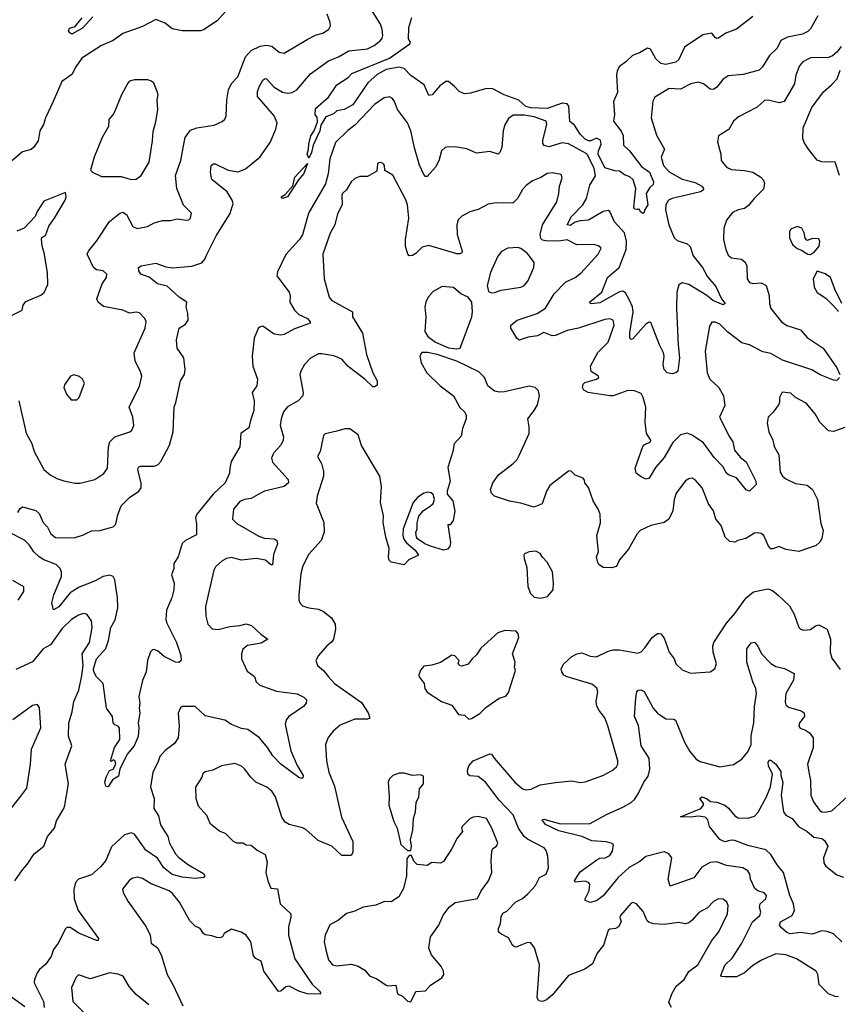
# Model space of a CAD drawing. Extents: x 1995161 to 2088924, y 769148 to 906007.
# Tile 175 of 256: x 2049738 to 2054714, y 823864 to 829852. Entities that reach past the tile are written whole.
import ezdxf

# ---------------------------------------------------------------- set-up
doc = ezdxf.new("R2010")
doc.units = 0

msp = doc.modelspace()

# ---------------------------------------------------------------- linework, layer by layer
at = {"layer": '0CON20XD'}
for points in [[(2050648, 827265), (2050670.9, 827345), (2050675.7, 827495), (2050687.1, 827522.9), (2050715.7, 827655), (2050739.4, 827695), (2050744.4, 827725), (2050735.7, 827795), (2050695, 827853.8), (2050691.1, 827905), (2050708, 827975), (2050745, 828000), (2050761.4, 828025), (2050760, 828065), (2050748.8, 828105), (2050753.3, 828135), (2050708, 828165), (2050635, 828232.2), (2050575, 828244.5), (2050525, 828286.9), (2050473.8, 828305), (2050461.2, 828325), (2050460, 828345), (2050475, 828354), (2050565, 828371.4), (2050625, 828348.9), (2050667.4, 828342.6), (2050785, 828353.1), (2050845.8, 828374.2), (2050862.7, 828395), (2050875.3, 828424.7), (2050932.4, 828537.6), (2051016.4, 828673.6), (2051034.6, 828734.6), (2051030, 828755), (2050999.6, 828805), (2050905, 828880), (2050898.2, 828925), (2050901.4, 828965), (2050914.4, 828975.6), (2050925, 828975.8), (2051005, 828936.5), (2051065, 828926.8), (2051110.6, 828945), (2051196.9, 829015), (2051260, 829105), (2051295, 829186.2), (2051302.3, 829225), (2051285, 829267.3), (2051183.7, 829383.7), (2051184.2, 829414.2), (2051195, 829447.8), (2051215, 829483.5), (2051225, 829493.1), (2051235, 829493.3), (2051285, 829441.8), (2051335, 829410.8), (2051365.5, 829405.5), (2051395, 829410), (2051422.9, 829425), (2051505, 829523.1), (2051615, 829601.5), (2051675, 829626.2), (2051738.1, 829661.9), (2051852.5, 829675), (2051892, 829695), (2051931.2, 829725), (2051940.8, 829739.2), (2051946, 829755), (2051942, 829795), (2051930.8, 829825), (2051825.7, 829995)], [(2050989.1, 829900.9), (2050937.5, 829845), (2050855, 829790.6), (2050837.5, 829785), (2050725, 829783.4), (2050665, 829795.6), (2050620.9, 829830.9), (2050565, 829853.8), (2050485, 829809.4), (2050365, 829766.9), (2050305, 829724.4), (2050235, 829694.4), (2050115, 829617.1), (2050078.5, 829565), (2050055, 829518), (2049994.2, 829475), (2049940.6, 829355), (2049894.3, 829255), (2049882.5, 829215), (2049860, 829175), (2049849.1, 829115), (2049823.2, 829076.8), (2049806.6, 829063.4), (2049755, 829047.5), (2049644.2, 828955)], [(2049731.5, 827535), (2049777.4, 827337.4), (2049810.5, 827275), (2049825, 827226.7), (2049885, 827116), (2049923.7, 827083.7), (2049962.5, 827062.5), (2050006.8, 827046.8), (2050075, 827034), (2050105.7, 827034.3), (2050194.3, 827055.7), (2050248.7, 827091.3), (2050270.8, 827125), (2050277.3, 827255), (2050286.5, 827285), (2050315.3, 827314.7), (2050406.7, 827345), (2050418.8, 827355), (2050432, 827385), (2050425.6, 827435.6), (2050402.9, 827495), (2050465, 827623.3), (2050479.5, 827685), (2050472.4, 827712.4), (2050440, 827775), (2050433.1, 827825), (2050500, 827975), (2050506.6, 828016.6), (2050499.2, 828035), (2050465, 828068.8), (2050445, 828072.5), (2050405, 828067.3), (2050365, 828084.7), (2050247.7, 828107.7), (2050214.6, 828134.6), (2050206.2, 828155), (2050238.2, 828245), (2050264.4, 828285), (2050266.7, 828305), (2050245, 828324.5), (2050205, 828331.5), (2050185.5, 828345), (2050148.6, 828425), (2050155.7, 828445), (2050205.4, 828504.6), (2050282.9, 828625), (2050345, 828672.7), (2050365, 828680.5), (2050386.2, 828666.2), (2050425, 828594.4), (2050452.4, 828582.4), (2050515, 828594.5), (2050555, 828615.7), (2050605, 828630.6), (2050655, 828630.8), (2050695, 828641.2), (2050751.7, 828631.7), (2050765, 828634), (2050776.7, 828645), (2050782.5, 828675), (2050734.3, 828724.3), (2050692.2, 828825), (2050685.4, 828905), (2050717.1, 828995), (2050734.5, 829094.5), (2050743.8, 829135), (2050775, 829180.4), (2050815, 829194.6), (2050919.5, 829210.5), (2050968.3, 829231.7), (2050985, 829246.7), (2050992, 829265), (2050996.2, 829365), (2051007.7, 829425), (2051025, 829462.9), (2051064.2, 829505), (2051110.6, 829625), (2051145, 829664.2), (2051198.6, 829691.4), (2051235, 829697.5), (2051270, 829690), (2051315, 829654.4), (2051345, 829648.9), (2051485, 829731.9), (2051535, 829758.6), (2051585, 829772.5), (2051616.2, 829795), (2051626.2, 829815), (2051626, 829835), (2051606.2, 829885)], [(2054589.1, 829875), (2054544.6, 829795.4), (2054529.1, 829780.9), (2054496.2, 829763.8), (2054404.7, 829745.3), (2054364.3, 829725), (2054341.7, 829678.3), (2054296.9, 829635), (2054252.9, 829565), (2054233.8, 829545), (2054135, 829517.8), (2054045, 829511.1), (2054012.6, 829487.4), (2053975, 829440.8), (2053955, 829427.5), (2053935, 829428.6), (2053895, 829461.9), (2053862.4, 829472.4), (2053817.9, 829462.1), (2053755, 829428.8), (2053686.6, 829433.4), (2053598.6, 829381.4), (2053586.1, 829356.1), (2053576.2, 829255), (2053608.8, 829148.8), (2053657.8, 829065), (2053636.7, 829015), (2053650.9, 828965), (2053686.5, 828926.5), (2053765, 828882.5), (2053845, 828862.5), (2053885, 828838.6), (2053895.7, 828825), (2053892.5, 828815), (2053876, 828804), (2053703.3, 828765), (2053681.4, 828755), (2053666.5, 828725), (2053664.6, 828695), (2053683.6, 828605), (2053716, 828525), (2053735, 828510), (2053795, 828488.5), (2053813.5, 828473.5), (2053832.3, 828415), (2053888.4, 828345), (2053918.5, 828288.5), (2053969, 828229), (2054004.6, 828154.6), (2054025.5, 828125), (2054015, 828116.9), (2053952.1, 828145), (2053915, 828175.4), (2053805, 828241.9), (2053765, 828252), (2053745, 828238.8), (2053733.3, 828195), (2053731.4, 828095), (2053740.3, 827875), (2053749, 827795), (2053739.1, 827715), (2053726, 827704), (2053705, 827698.8), (2053674.4, 827705), (2053654.7, 827725), (2053648.6, 827755), (2053656.4, 827805), (2053652.5, 827825), (2053626.4, 827875), (2053575, 828010.6), (2053565, 828012.7), (2053545, 828000.4), (2053465, 827911.2), (2053455, 827907.5), (2053447.5, 827915), (2053446.7, 827946.7), (2053468.1, 828075), (2053463.8, 828105), (2053445, 828145.6), (2053421.4, 828191.4), (2053405, 828201.2), (2053385, 828196.6), (2053265, 828130.8), (2053214.6, 828124.6), (2053206.2, 828126.2), (2053202, 828135), (2053275.8, 828195), (2053311.8, 828285), (2053382.3, 828345), (2053423.9, 828455), (2053427, 828505), (2053413.7, 828555), (2053353.2, 828623.2), (2053325.3, 828685.3), (2053315, 828690.9), (2053285, 828685.3), (2053195, 828631.7), (2053145, 828628.9), (2053115, 828620.2), (2053085, 828601.2), (2053066.9, 828605), (2053092.9, 828655), (2053161.8, 828725), (2053183.8, 828765), (2053204.6, 828845), (2053237.6, 828902.4), (2053229.8, 828949.8), (2053185, 829035.8), (2053075, 829097.1), (2053035, 829103.4), (2052955, 829078.8), (2052926.7, 829086.7), (2052918.9, 829098.9), (2052918.5, 829118.5), (2052941.9, 829215), (2052938, 829235), (2052865, 829261.8), (2052805, 829272.2), (2052737.8, 829272.2), (2052709.1, 829250.9), (2052687.2, 829212.8), (2052676.2, 829175), (2052669.5, 829075), (2052657.5, 829045), (2052645.7, 829034.3), (2052595, 829050.8), (2052515, 829040.6), (2052455, 829065.8), (2052395, 829076.2), (2052345, 829078.8), (2052325, 829074), (2052302.9, 829055), (2052285, 828993.3), (2052265.8, 828955), (2052215, 828898.8), (2052205, 828898.8), (2052195, 828910), (2052167.4, 828967.4), (2052137.7, 829072.3), (2052116.2, 829176.2), (2052096, 829225), (2052034.4, 829305), (2052017.1, 829355), (2052005, 829372), (2051985, 829382.9), (2051954, 829376), (2051895, 829335.6), (2051775, 829210), (2051731.7, 829178.3), (2051657.1, 829105), (2051622.9, 829005), (2051612.5, 828915), (2051596.8, 828853.2), (2051493.1, 828675), (2051456.5, 828543.5), (2051437.8, 828515), (2051355.5, 828424.5), (2051305, 828317.5), (2051300, 828295), (2051375.4, 828195), (2051381.8, 828175), (2051379.2, 828135), (2051408.9, 828085), (2051435, 828058.9), (2051486.4, 828035), (2051504.2, 828015), (2051503.8, 828006.2), (2051405, 827970.3), (2051345, 827936.7), (2051325, 827933.5), (2051285, 827940.4), (2051215, 827988.6), (2051200, 827985), (2051186.8, 827973.2), (2051163.6, 827915), (2051151.2, 827805), (2051154.5, 827745), (2051182.5, 827665), (2051180, 827625), (2051150, 827585), (2051163.6, 827535), (2051161.1, 827475), (2051139.8, 827415), (2051130.9, 827369.1), (2051082.2, 827335), (2051075.5, 827255), (2051023.1, 827165), (2051015.6, 827125), (2051012.9, 827095), (2050986.9, 827035), (2050913.6, 826966.4), (2050813.5, 826845), (2050806.5, 826825), (2050813.1, 826785), (2050811.7, 826718.3), (2050746.3, 826683.7), (2050725, 826666), (2050700, 826585), (2050675.6, 826545), (2050675.6, 826514.4), (2050660.9, 826475), (2050676.8, 826425), (2050674.5, 826385), (2050662.2, 826335), (2050629.3, 826260.7), (2050625.5, 826205), (2050631.5, 826181.5), (2050690.6, 826065), (2050716.7, 825985), (2050720, 825955), (2050705, 825943.3), (2050685, 825943.8), (2050615, 825978.8), (2050575, 826013.8), (2050555, 826021.2), (2050545, 826018.8), (2050533.2, 826006.8), (2050514.2, 825955), (2050506, 825885), (2050483.6, 825833.6), (2050461.2, 825735), (2050468, 825695), (2050462.9, 825665), (2050468, 825635), (2050457.5, 825575), (2050462.5, 825545), (2050458, 825492), (2050434, 825435), (2050390.8, 825385), (2050346.8, 825293.2), (2050338.8, 825251.2), (2050301.5, 825228.5), (2050275, 825186.7), (2050261.2, 825191.2), (2050256, 825215), (2050264.2, 825245), (2050283.9, 825286.1), (2050306.7, 825295), (2050322.5, 825325), (2050315, 825347.5), (2050305, 825350), (2050295, 825340), (2050290, 825345), (2050313.8, 825425), (2050346.7, 825475), (2050343.6, 825543.6), (2050335.8, 825555.8), (2050315, 825564), (2050306, 825575), (2050301.2, 825615), (2050266, 825665), (2050244.4, 825815), (2050205, 825855.7), (2050189.1, 825885), (2050186.4, 825905), (2050204.7, 825965), (2050261.8, 826028.2), (2050276.7, 826076.7), (2050291.7, 826155), (2050317, 826203), (2050333.8, 826275), (2050333.1, 826335), (2050316.4, 826445), (2050306, 826466), (2050285, 826473.3), (2050245, 826465.5), (2050192.2, 826437.8), (2050098.5, 826401.5), (2050043.4, 826366.6), (2049975, 826281.4), (2049943.8, 826263.8), (2049932.5, 826305), (2049944.4, 826355), (2049991.4, 826465), (2049991.4, 826495), (2049984.2, 826515), (2049958.3, 826538.3), (2049885, 826566.9), (2049855.6, 826585), (2049822.9, 826615), (2049795, 826658.8), (2049766.6, 826686.6), (2049575, 826784.4)], [(2050181.4, 829868.6), (2050119.5, 829800.5), (2050055, 829764.4), (2050041.4, 829771.4), (2050035, 829783.3), (2050040.5, 829799.5), (2050075, 829811.2), (2050117.8, 829862.2)], [(2054195, 829870.8), (2054095.5, 829794.5), (2054030.9, 829769.1), (2053985, 829739.4), (2053975, 829737.1), (2053965, 829744.2), (2053945, 829770.8), (2053891.2, 829758.8), (2053779.1, 829685), (2053745, 829610), (2053726.1, 829593.9), (2053665, 829579.4), (2053635, 829585.2), (2053604.5, 829614.5), (2053572.9, 829672.9), (2053555, 829679.4), (2053505, 829650.5), (2053462.5, 829635), (2053423.2, 829595), (2053383.7, 829566.3), (2053369, 829541), (2053365.3, 829515), (2053371.6, 829408.4), (2053347.1, 829355), (2053353.8, 829275), (2053347.5, 829235), (2053394.1, 829174.1), (2053407.3, 829147.3), (2053409.3, 829089.3), (2053444, 829055), (2053518.8, 828958.8), (2053565.9, 828925), (2053591.4, 828865), (2053589.7, 828850.3), (2053568.7, 828831.3), (2053547.1, 828795), (2053555.6, 828725), (2053536.7, 828693.3), (2053535, 828680), (2053525, 828672.5), (2053510, 828685), (2053508.3, 828698.3), (2053491.7, 828698.3), (2053475, 828700), (2053472, 828712), (2053482.5, 828825), (2053467.8, 828877.8), (2053447, 828897), (2053415, 828908), (2053385, 828931.4), (2053355, 828932.4), (2053295, 828950), (2053255.3, 829035), (2053256.5, 829055), (2053273.1, 829095), (2053268.7, 829118.7), (2053245, 829130.7), (2053210, 829115), (2053195, 829114.8), (2053174.8, 829124.8), (2053145, 829154.7), (2053109.5, 829209.5), (2053082.9, 829232.9), (2053075.8, 829325), (2053065, 829339.7), (2053035, 829344.1), (2052945, 829312), (2052845, 829315.1), (2052815, 829324.2), (2052771.6, 829361.6), (2052683.9, 829395), (2052615, 829432), (2052575, 829434.1), (2052477.5, 829405), (2052441.3, 829401.3), (2052408.8, 829415), (2052381.4, 829445), (2052345, 829475.8), (2052327.5, 829475), (2052291.1, 829448.9), (2052246, 829395), (2052225, 829390), (2052195.8, 829455), (2052115, 829511.4), (2052075.3, 829555.3), (2052045, 829562.3), (2051965, 829548.2), (2051910.5, 829519.5), (2051855, 829468.6), (2051763.8, 829335), (2051710, 829305), (2051665, 829297.5), (2051645, 829280), (2051598.8, 829261.2), (2051569.3, 829210.7), (2051563.2, 829175), (2051521.3, 829088.7), (2051512.5, 829045), (2051495, 829010), (2051484.4, 829035), (2051494.2, 829065), (2051494.4, 829095), (2051508.2, 829145), (2051527.5, 829175), (2051548.9, 829231.1), (2051545, 829260), (2051533.6, 829273.6), (2051535, 829312.5), (2051569.1, 829340.9), (2051615, 829381.2), (2051666.2, 829455), (2051735, 829500.8), (2051756.4, 829523.6), (2051985, 829618.8), (2052110, 829705), (2052113.8, 829715), (2052101.8, 829735), (2052103.3, 829805), (2052121.3, 829865)], [(2054731.9, 829688.1), (2054705.5, 829654.5), (2054678.3, 829631.7), (2054655, 829621.9), (2054545, 829619.3), (2054498.6, 829595), (2054479.2, 829570.8), (2054455.5, 829515), (2054448, 829462), (2054385.5, 829354.5), (2054355, 829345.6), (2054287.9, 829362.1), (2054265, 829360), (2054220.2, 829319.8), (2054108.1, 829261.9), (2054078.1, 829235), (2054049.4, 829185), (2053986.2, 829145), (2053979.3, 829109.3), (2054000, 829035), (2054002.5, 828995), (2054035, 828954.3), (2054065, 828940), (2054145, 828935.4), (2054193.8, 828925), (2054242.5, 828895), (2054259.2, 828875), (2054265.8, 828855), (2054258.9, 828821.1), (2054202.5, 828765), (2054169.1, 828720.9), (2054145, 828704.4), (2054104.6, 828695.4), (2054071.3, 828678.7), (2054035, 828633.3), (2054019.2, 828585), (2054015.8, 828515), (2054030, 828455), (2054045, 828420), (2054064.3, 828404.3), (2054125, 828395.6), (2054147.6, 828377.6), (2054159.1, 828355), (2054159.4, 828275), (2054173.6, 828253.6), (2054195, 828247.8), (2054245, 828251.1), (2054275.4, 828235.4), (2054293.3, 828175), (2054295.6, 828125), (2054304.6, 828094.6), (2054368.9, 828015), (2054401.5, 827991.5), (2054485, 827965.7), (2054525, 827918.5), (2054622.5, 827855), (2054706, 827734), (2054724.3, 827695)], [(2054720.8, 828905), (2054695.9, 828985.9), (2054615, 828987.5), (2054585, 828998.2), (2054532.2, 829065), (2054507.1, 829105), (2054499.4, 829129.4), (2054501.1, 829195), (2054552.9, 829317.1), (2054625, 829414), (2054673.8, 829455), (2054708.3, 829491.7), (2054725.6, 829544.4)], [(2050415, 828879.4), (2050445, 828881.4), (2050475.6, 828905), (2050524.3, 828985), (2050545.6, 829115), (2050548.6, 829171.4), (2050565, 829230), (2050576.7, 829305), (2050573.9, 829363.9), (2050578.8, 829395), (2050573.3, 829415), (2050552.5, 829465), (2050538.3, 829478.3), (2050515.9, 829485.9), (2050434.5, 829485.5), (2050405, 829477.1), (2050394.2, 829465), (2050356.9, 829395), (2050309.1, 829280.9), (2050279.4, 829245), (2050277.3, 829202.7), (2050238.8, 829135), (2050190, 829015), (2050170, 828945), (2050170, 828935), (2050180, 828925), (2050235, 828898), (2050355, 828898.6), (2050415, 828879.4)], [(2054722.5, 827675), (2054705, 827657.5), (2054685, 827660.6), (2054605, 827692.7), (2054552.6, 827722.6), (2054375, 827781.2), (2054305, 827820.9), (2054255, 827832.9), (2054174.8, 827874.8), (2054127.4, 827887.4), (2054042.4, 827952.4), (2053995, 827999.4), (2053965, 828012), (2053945, 828012.5), (2053931.7, 827988.3), (2053904.3, 827835.7), (2053916.7, 827705), (2053932.7, 827665), (2053988.2, 827615), (2054017.1, 827565), (2054024.4, 827505), (2053991.4, 827435), (2054052.5, 827315), (2054073.3, 827285), (2054084, 827234), (2054119.5, 827189.5), (2054155, 827163.8), (2054212.7, 827045), (2054215, 827024.2), (2054175, 826985.6), (2054153.6, 826993.6), (2054095.6, 827065.6), (2054051.4, 827081.4), (2054035, 827093.5), (2054012.1, 827135), (2053959.9, 827189.9), (2053895, 827279.1), (2053825, 827325.3), (2053795, 827337.1), (2053755, 827327.1), (2053708.9, 827281.1), (2053655, 827189.4), (2053602.4, 827127.6), (2053565, 827063.6), (2053545, 827058.2), (2053515, 827071.2), (2053486.1, 827095), (2053479.6, 827125), (2053525, 827255.8), (2053535, 827267.1), (2053573.3, 827285), (2053573.8, 827295), (2053547.8, 827335), (2053540.6, 827405), (2053544.5, 827494.5), (2053528.6, 827555), (2053515, 827578.6), (2053475, 827594.5), (2053435, 827596.2), (2053345, 827564.2), (2053325, 827564), (2053194.5, 827584.5), (2053168, 827598), (2053158.9, 827615), (2053163.1, 827635), (2053174.2, 827645), (2053243.8, 827665), (2053258.8, 827675), (2053256.2, 827685), (2053212.6, 827712.6), (2053207.2, 827745), (2053252.7, 827827.3), (2053315, 827891.4), (2053351.8, 827995), (2053345.4, 828025.4), (2053325, 828032.2), (2053295, 828029.5), (2053135, 827975.9), (2053065, 827961.8), (2052995, 827930.8), (2052975, 827929.2), (2052925, 827949.3), (2052885, 827929.7), (2052829.2, 827920.8), (2052773.4, 827903.4), (2052760, 827915), (2052724.2, 827975), (2052724.2, 827995), (2052761.2, 828025), (2052884.1, 828065.9), (2052935, 828098.5), (2052987.5, 828185), (2053055, 828255.5), (2053115, 828283.3), (2053149.8, 828310.2), (2053254, 828425), (2053273.3, 828463.3), (2053257.3, 828477.3), (2053225, 828484.2), (2053125, 828482.1), (2053065, 828513.6), (2053014.3, 828505.7), (2052936.7, 828506.7), (2052915, 828511.7), (2052905, 828521.5), (2052901.1, 828545), (2052916.2, 828605), (2053002.5, 828745), (2053015.5, 828795), (2053019.1, 828839.1), (2053035, 828890), (2053030, 828910), (2052975, 828920.8), (2052945, 828917.1), (2052905, 828892.2), (2052855, 828871.4), (2052816.6, 828843.4), (2052795, 828820), (2052763.5, 828765), (2052735, 828736.7), (2052635, 828738.1), (2052585, 828730.8), (2052525, 828697.5), (2052475, 828683.8), (2052425, 828656.2), (2052403.8, 828635), (2052394.3, 828605), (2052397.3, 828545), (2052426.9, 828445), (2052425, 828433.8), (2052413, 828427), (2052395, 828427.8), (2052225, 828479.4), (2052185, 828467.5), (2052145, 828429.2), (2052125, 828418), (2052106.2, 828416.2), (2052096.7, 828425), (2052083.8, 828473.8), (2052082.8, 828515), (2052104, 828645), (2052096.2, 828726.2), (2052085.4, 828755.4), (2052005.6, 828905.6), (2051957.5, 828935), (2051956.2, 828965), (2051950, 828975), (2051935, 828983.3), (2051919.3, 828980.7), (2051913.3, 828975), (2051909.3, 828930.7), (2051852.3, 828897.7), (2051805, 828898.2), (2051775, 828885.4), (2051753.5, 828866.5), (2051723.4, 828816.6), (2051700, 828795), (2051695.5, 828785), (2051697.8, 828725), (2051668.9, 828671.1), (2051654.4, 828605), (2051625.5, 828554.5), (2051581.4, 828425), (2051588, 828275), (2051619.2, 828165), (2051635, 828144.4), (2051760, 828075), (2051761.2, 828045), (2051821.2, 827945), (2051846.9, 827815), (2051884.5, 827704.5), (2051910.6, 827655), (2051910.7, 827629.3), (2051895, 827620), (2051885, 827620), (2051835, 827666.2), (2051735, 827742.5), (2051695, 827788), (2051647, 827807), (2051575, 827820.8), (2051555, 827819.2), (2051505.7, 827794.3), (2051470, 827755), (2051447.5, 827715), (2051441.2, 827691.2), (2051460, 827585), (2051458.1, 827565), (2051431.4, 827535), (2051365, 827496.5), (2051341.9, 827468.1), (2051326.5, 827425), (2051320.6, 827385), (2051340.6, 827315), (2051338.6, 827295), (2051324.2, 827265), (2051280.8, 827215), (2051269.2, 827185), (2051275, 827161.2), (2051370, 827055), (2051370.8, 827035), (2051345, 827012.5), (2051225, 826985.3), (2051187.8, 826965), (2051145, 826939.6), (2051103.3, 826935), (2051075, 826921.9), (2051037.8, 826875), (2051031.4, 826815), (2051057.6, 826787.6), (2051190.7, 826710.7), (2051225, 826698.8), (2051285, 826694.2), (2051301.2, 826685), (2051304.3, 826665), (2051280.5, 826599.5), (2051275, 826536.7), (2051265, 826535.8), (2051231.2, 826565), (2051175, 826575.4), (2051085, 826565.9), (2051025, 826581.1), (2050995, 826575.4), (2050969.1, 826560.9), (2050927.5, 826525), (2050917.1, 826505), (2050867.6, 826282.4), (2050869.5, 826225), (2050881.4, 826175), (2050907.4, 826147.4), (2050945, 826142.5), (2051015, 826162), (2051075, 826167.3), (2051115, 826177.9), (2051147.4, 826167.4), (2051204.2, 826115), (2051246.7, 826085), (2051205, 826060), (2051123, 826047), (2051095, 826023.3), (2051086.1, 825996.1), (2051086, 825965), (2051120.9, 825890.9), (2051165, 825858), (2051175.8, 825825), (2051196.7, 825805), (2051298, 825768), (2051425, 825752.2), (2051465, 825731.4), (2051482, 825715), (2051478.6, 825695), (2051461.9, 825675), (2051374.2, 825615), (2051356.6, 825593.4), (2051351.5, 825568.5), (2051386.3, 825406.3), (2051425.4, 825315.4), (2051460.8, 825255), (2051459.5, 825240.5), (2051453.3, 825236.7), (2051435, 825242.9), (2051325.6, 825325), (2051276.1, 825376.1), (2051244.6, 825425), (2051195, 825485.5), (2051125, 825534.4), (2051085, 825541.5), (2051025, 825565.5), (2050985, 825591.8), (2050865, 825618.6), (2050804.4, 825674.4), (2050725.8, 825674.2), (2050715, 825666.2), (2050701.5, 825635), (2050706.9, 825555), (2050700.6, 825485), (2050679, 825451), (2050621.4, 825408.6), (2050588.9, 825371.1), (2050577.8, 825335), (2050547.3, 825275), (2050533.3, 825185), (2050554.1, 825115), (2050553.2, 825055), (2050581, 825011), (2050593.2, 824955), (2050638.9, 824885), (2050648.2, 824845), (2050685, 824778.9), (2050705, 824756.4), (2050763, 824713), (2050855, 824659.4), (2050864, 824645), (2050854.4, 824635.6), (2050805, 824629.2), (2050725, 824637.2), (2050665, 824653.6), (2050613.6, 824695), (2050575, 824752.9), (2050505, 824801.8), (2050435, 824898.1), (2050415, 824907.1), (2050375, 824894.3), (2050295, 824822.7), (2050260.7, 824739.3), (2050229.4, 824700.6), (2050175, 824650.9), (2050094.4, 824625.6), (2050075.8, 824604.2), (2050067.3, 824562.7), (2050069.4, 824505), (2050092.9, 824435), (2050215.9, 824264.1), (2050215, 824252.5), (2050205, 824252.5), (2050096.5, 824296.5), (2050045, 824330.6), (2050025, 824331.4), (2050016.2, 824323.8), (2049970.4, 824235), (2049943, 824197), (2049928.4, 824155), (2049893.4, 824106.6), (2049857.9, 824075), (2049844.5, 824055), (2049828.2, 824015), (2049826.4, 823995), (2049882, 823882), (2049885.5, 823845)], [(2051335, 828764.4), (2051327.5, 828775), (2051351.5, 828788.5), (2051397.7, 828842.3), (2051411.1, 828895), (2051487.5, 828977.5), (2051465, 828916), (2051431.9, 828878.1), (2051365.7, 828775), (2051335, 828764.4)], [(2049675, 828047.1), (2049752.5, 828085), (2049758.8, 828115), (2049775, 828138), (2049865, 828176.7), (2049886.4, 828193.6), (2049907.7, 828242.3), (2049906.2, 828313.8), (2049886, 828435), (2049873.8, 828475), (2049870.7, 828519.3), (2049875, 828530), (2049895, 828540), (2049913.9, 828596.1), (2049950, 828645), (2050014, 828755), (2050020, 828775), (2050015, 828800), (2049885, 828748.8), (2049843.9, 828686.1), (2049832, 828655), (2049765, 828584.2), (2049720, 828565)], [(2054545, 828423.3), (2054569.5, 828440.5), (2054598.8, 828475), (2054603, 828503), (2054595, 828520), (2054558.3, 828521.7), (2054525, 828510), (2054513, 828523), (2054507.5, 828555), (2054492.5, 828585), (2054465, 828593.3), (2054425, 828577.5), (2054417, 828563), (2054416.7, 828525), (2054436.7, 828485), (2054465, 828460), (2054490.7, 828450.7), (2054530, 828425), (2054545, 828423.3)], [(2052605, 828190.8), (2052625, 828193.1), (2052665, 828207.8), (2052785, 828224.3), (2052805, 828236), (2052827.4, 828262.6), (2052864, 828345), (2052866.2, 828375), (2052825, 828429.2), (2052785, 828461.2), (2052765, 828465.8), (2052705, 828462), (2052667, 828443), (2052645, 828413.3), (2052600.6, 828315), (2052579.2, 828235), (2052588, 828198), (2052605, 828190.8)], [(2054736.1, 828126.1), (2054692.3, 828212.3), (2054666, 828285), (2054635, 828306.7), (2054585, 828322.5), (2054561.2, 828275), (2054566.7, 828225), (2054585, 828193.8), (2054639.1, 828159.1), (2054683.6, 828113.6), (2054715, 828076.7)], [(2052395, 827849.4), (2052415, 827853.3), (2052485.6, 828045), (2052490.8, 828075), (2052486, 828135), (2052463.8, 828165), (2052420, 828185), (2052375, 828222.9), (2052305, 828230), (2052250.3, 828199.7), (2052220.8, 828165), (2052205.7, 828134.3), (2052201.4, 828105), (2052207.5, 828045), (2052200.6, 827955), (2052219.1, 827925), (2052265, 827890.3), (2052345, 827856.2), (2052395, 827849.4)], [(2052217.7, 827827.7), (2052182.9, 827827.1), (2052170.8, 827805), (2052179.2, 827765), (2052213.3, 827705), (2052293.3, 827625), (2052373.9, 827563.9), (2052413.9, 827493.9), (2052444.1, 827464.1), (2052451.2, 827445), (2052451.2, 827425), (2052428.8, 827365), (2052421.7, 827318.3), (2052378.3, 827271.7), (2052371.2, 827225), (2052340.5, 827129.5), (2052354.1, 827045.9), (2052336.2, 826985), (2052337, 826967), (2052371.2, 826925), (2052383.6, 826863.6), (2052373.6, 826806.4), (2052355, 826780), (2052340, 826780), (2052357, 826673), (2052352.5, 826647.5), (2052338.8, 826631.2), (2052315, 826626.7), (2052235, 826649.4), (2052200, 826665), (2052156, 826695), (2052150, 826705), (2052146.4, 826733.6), (2052153.8, 826755), (2052153, 826793), (2052165, 826833.3), (2052191.2, 826865), (2052235, 826895.8), (2052250.6, 826909.4), (2052260, 826935), (2052251.1, 826965), (2052240, 826975), (2052218.7, 826978.7), (2052195, 826973.3), (2052155, 826945.8), (2052130.5, 826915), (2052069.3, 826755), (2052065.9, 826715.9), (2052072.1, 826692.1), (2052089.5, 826669.5), (2052141.9, 826625), (2052161.2, 826595), (2052102.7, 826567.3), (2052075, 826537.5), (2051995, 826552.5), (2051984.1, 826564.1), (2051978.8, 826585), (2051983.8, 826635), (2051962.5, 826705), (2051948, 826795), (2051950, 826835), (2051930.8, 826915), (2051937, 827013), (2051926.9, 827075), (2051815, 827263.3), (2051795, 827326.7), (2051745, 827363.3), (2051715, 827363.3), (2051665, 827350), (2051595, 827332.5), (2051585, 827322.5), (2051563.8, 827225), (2051548.8, 827195), (2051572.3, 827152.3), (2051584.2, 827105), (2051584.3, 827075), (2051546.9, 826955), (2051540.9, 826910.9), (2051585.8, 826795), (2051589.4, 826735), (2051570, 826685), (2051495, 826602), (2051459.8, 826530.2), (2051446.3, 826483.7), (2051434, 826355), (2051434.2, 826324.2), (2051441.2, 826305), (2051457, 826287), (2051494.5, 826274.5), (2051555, 826266.7), (2051585, 826253.3), (2051633.7, 826213.7), (2051655.7, 826175), (2051657.1, 826145), (2051644.3, 826085), (2051633.3, 826066.7), (2051604, 826045), (2051553.8, 825985), (2051538.8, 825955), (2051548.8, 825925), (2051585, 825894), (2051614.6, 825854.6), (2051651.2, 825815), (2051815, 825698.8), (2051856.4, 825636.4), (2051866, 825605), (2051852.5, 825597.5), (2051775, 825598.1), (2051685, 825560.8), (2051644, 825525), (2051613.2, 825486.8), (2051595.8, 825445), (2051602.2, 825345), (2051616.5, 825275), (2051651.2, 825191.2), (2051693, 825003), (2051762.9, 824855), (2051763.5, 824786.5), (2051751.7, 824768.3), (2051695, 824769.5), (2051635, 824826.7), (2051551.3, 824861.3), (2051476.2, 824926.2), (2051457.2, 824937.2), (2051375, 824958.1), (2051351.8, 824971.8), (2051332.1, 825002.1), (2051292.9, 825125), (2051271.1, 825161.1), (2051240, 825185), (2051174.1, 825214.1), (2051142.5, 825245), (2051105, 825296), (2051085, 825311.4), (2051045, 825328), (2050965, 825314.3), (2050912.3, 825287.7), (2050865, 825278), (2050850, 825265), (2050844, 825245), (2050805.6, 825184.4), (2050808.6, 825115), (2050821.7, 825071.7), (2050872.5, 825015), (2050893.8, 824965), (2050955, 824917.5), (2050986.7, 824905), (2051035, 824855.8), (2051055, 824845.7), (2051095, 824846.2), (2051115, 824833.8), (2051145, 824831.2), (2051180.8, 824800.8), (2051230, 824775), (2051242.3, 824727.7), (2051234.2, 824665), (2051246.5, 824615), (2051265, 824571.2), (2051305.5, 824565.5), (2051321.9, 824475), (2051385.6, 824415), (2051386.9, 824395), (2051371.1, 824335), (2051371.5, 824285), (2051410.6, 824140.6), (2051516.5, 823986.5), (2051560, 823945), (2051566.7, 823935), (2051563.3, 823926.7), (2051485, 823928.5), (2051434.7, 823944.7), (2051375, 823973.5), (2051355, 823970), (2051325, 823944), (2051311.7, 823941.7), (2051221.1, 824065), (2051205.5, 824125.5), (2051173.2, 824143.2), (2051159.7, 824159.7), (2051141.8, 824245), (2051115, 824284), (2051083.7, 824303.7), (2051025, 824321.9), (2050980, 824295), (2050970, 824275), (2050955, 824268), (2050935, 824270), (2050905, 824281.4), (2050865, 824286), (2050855, 824294), (2050834.2, 824324.2), (2050805, 824340), (2050772.1, 824372.1), (2050710, 824485), (2050667.4, 824537.4), (2050645.7, 824555), (2050536.9, 824596.9), (2050485, 824629.5), (2050455, 824636.9), (2050425, 824632), (2050405, 824620), (2050362, 824565), (2050365.8, 824545), (2050395, 824491.4), (2050505.8, 824335), (2050530, 824285), (2050536.2, 824235), (2050575, 824206.7), (2050598, 824165), (2050634.5, 824044.5), (2050669.4, 823985), (2050728.9, 823855)], [(2054755, 827371.2), (2054685, 827348), (2054655, 827352), (2054601.4, 827405), (2054574, 827455), (2054519.1, 827519.1), (2054455, 827553.8), (2054425, 827580), (2054373.3, 827586.7), (2054357.5, 827555), (2054357.5, 827525), (2054350.7, 827509.3), (2054318.8, 827465), (2054288, 827435), (2054282.1, 827397.9), (2054291.9, 827345), (2054315.5, 827295.5), (2054325, 827256.7), (2054353.1, 827205), (2054360.7, 827100.7), (2054375.5, 827075.5), (2054395, 827060), (2054455, 827030.8), (2054525, 827021.4), (2054557.3, 826995), (2054586.9, 826935), (2054608.1, 826788.1), (2054621.5, 826745), (2054614, 826696), (2054602.5, 826675), (2054580, 826655), (2054475, 826617.1), (2054395, 826629.4), (2054355, 826648), (2054317, 826633), (2054305, 826634), (2054289.7, 826649.7), (2054260.8, 826715), (2054246.3, 826726.3), (2054225, 826731.9), (2054205, 826730), (2054152.3, 826697.7), (2054102.5, 826685), (2054085, 826673.8), (2054055, 826678), (2054026, 826705), (2054002, 826775), (2053970, 826815), (2053956.2, 826865), (2053925, 826906.7), (2053886, 827005), (2053845, 827053.8), (2053825, 827063.3), (2053805, 827060), (2053785, 827046.7), (2053727.7, 826972.3), (2053716.2, 826935), (2053708.6, 826865), (2053684.3, 826815), (2053656.2, 826793.8), (2053574.1, 826775.9), (2053510.5, 826745), (2053492.3, 826725), (2053438.5, 826631.5), (2053383.6, 826566.4), (2053365, 826526.2), (2053335, 826517.5), (2053285, 826521.2), (2053258.8, 826538.8), (2053251.5, 826551.5), (2053244.6, 826585), (2053255.8, 826615), (2053246.5, 826715), (2053267.6, 826792.4), (2053266.2, 826845), (2053255.3, 826875.3), (2053224.4, 826925), (2053196.2, 827006.2), (2053173.3, 827035), (2053171.7, 827051.7), (2053163, 827063), (2053115, 827082.5), (2053088, 827108), (2053075, 827106), (2052960.5, 827019.5), (2052939.4, 826985), (2052913.2, 826906.8), (2052863.5, 826886.5), (2052785, 826912.2), (2052715, 826923.1), (2052625, 826953.8), (2052605, 826973.3), (2052600, 826995), (2052614.4, 827035), (2052649.4, 827085), (2052738.1, 827151.9), (2052762.2, 827177.8), (2052775, 827202), (2052834.2, 827335), (2052835.8, 827375.8), (2052826, 827425), (2052865.4, 827474.6), (2052885, 827510), (2052896.9, 827565), (2052891.9, 827595), (2052871.2, 827615), (2052835, 827622.2), (2052685, 827589.4), (2052655, 827585.7), (2052625, 827592.5), (2052583.3, 827625), (2052563.8, 827675), (2052529.7, 827709.7), (2052395.5, 827775.5), (2052275.8, 827815.8), (2052217.7, 827827.7)], [(2050085, 827540), (2050098.8, 827555), (2050130.7, 827640.7), (2050120, 827665), (2050101.7, 827681.7), (2050067, 827693), (2050047, 827683), (2050009.3, 827630.7), (2050006.7, 827615), (2050022.5, 827575), (2050050.7, 827540.7), (2050085, 827540)], [(2049725.8, 826854.2), (2049740.5, 826879.5), (2049755, 826888.8), (2049835, 826867.5), (2049855, 826849.2), (2049879.5, 826795), (2049905.7, 826765), (2049927.5, 826725), (2049955, 826703.3), (2050068.6, 826701.4), (2050125, 826719.2), (2050175, 826744.3), (2050224.4, 826745.6), (2050305, 826768.6), (2050321.9, 826785), (2050331.8, 826835), (2050354, 826895), (2050405, 826946.2), (2050462.2, 826985), (2050475.2, 827004.8), (2050475.8, 827035), (2050455.6, 827114.4), (2050460, 827130), (2050472.7, 827137.3), (2050555, 827137.3), (2050576.5, 827145), (2050595.9, 827165), (2050648, 827265)], [(2052905, 826333.8), (2052946.1, 826343.9), (2052980, 826385), (2052983.3, 826425), (2052976.7, 826495), (2052943.6, 826553.6), (2052915, 826582.5), (2052902.5, 826605), (2052875, 826620), (2052835, 826616.7), (2052807, 826603), (2052803.3, 826595), (2052803.8, 826575), (2052820.7, 826520.7), (2052827.5, 826405), (2052843, 826363), (2052865, 826340), (2052905, 826333.8)], [(2049729.1, 826320.9), (2049762.5, 826375), (2049762, 826402), (2049695, 826441.2)], [(2053699.4, 823845), (2053684.4, 823875), (2053701.9, 823928.1), (2053729.4, 823975), (2053776.9, 824015), (2053805, 824064.4), (2053860, 824105), (2053945, 824252.5), (2053987.8, 824305), (2054040.8, 824415), (2054044, 824465), (2054035.7, 824485.7), (2054015, 824503.8), (2053985.9, 824505.9), (2053955, 824490), (2053918.9, 824451.1), (2053866.6, 824423.4), (2053825, 824375.7), (2053805, 824360), (2053785.8, 824354.2), (2053745, 824361.4), (2053655, 824350.5), (2053593, 824353), (2053565, 824361.4), (2053552.5, 824372.5), (2053527.6, 824427.6), (2053486.7, 824475), (2053465, 824483.3), (2053455, 824478.8), (2053390.8, 824405), (2053386, 824395), (2053394.2, 824365), (2053377.1, 824335), (2053360, 824325), (2053325, 824320.6), (2053315, 824312.5), (2053286.3, 824223.7), (2053249.2, 824175), (2053220, 824110), (2053172.9, 824077.1), (2053075, 824040), (2052977.6, 823922.4), (2052939.4, 823890.6), (2052915, 823881.4), (2052894.4, 823884.4), (2052884.4, 823904.4), (2052898.5, 824105), (2052868.3, 824208.3), (2052845, 824237.5), (2052825, 824240), (2052795, 824228.6), (2052755, 824212.5), (2052745, 824213.8), (2052733.5, 824223.5), (2052709.1, 824269.1), (2052662.4, 824292.4), (2052649.4, 824305), (2052647.8, 824325), (2052661.1, 824355), (2052665, 824396.2), (2052675, 824418.1), (2052699.5, 824430.5), (2052752.9, 824487.1), (2052795, 824508.6), (2052826, 824535), (2052873.6, 824586.4), (2052898, 824635), (2052939.2, 824655), (2052951.9, 824695), (2052948.9, 824765), (2052939.1, 824799.1), (2052926.4, 824816.4), (2052825, 824868.4), (2052804.7, 824885), (2052769.6, 824935), (2052736.8, 825016.8), (2052653.2, 825105), (2052570.4, 825215), (2052525, 825250.4), (2052475, 825252.7), (2052462.7, 825262.7), (2052460.8, 825285), (2052468.2, 825315), (2052495, 825345.5), (2052595, 825387.5), (2052606.2, 825385), (2052621.5, 825361.5), (2052745, 825217.3), (2052794.4, 825175), (2052815, 825169.1), (2052847.2, 825172.8), (2052901.9, 825198.1), (2052995, 825212.1), (2053095, 825222.9), (2053145, 825213.8), (2053175, 825216.2), (2053283.3, 825255), (2053338.8, 825285), (2053365, 825308), (2053374.4, 825325), (2053374.4, 825345), (2053313, 825557), (2053295, 825606), (2053260, 825650), (2053247, 825677), (2053243.1, 825705), (2053251.9, 825765), (2053246.4, 825786.4), (2053215, 825810), (2053065.5, 825855.5), (2053046.6, 825866.6), (2053032.5, 825885), (2053029.2, 825905), (2053045.6, 825935), (2053095, 825978.5), (2053125, 825995.5), (2053155, 826002.2), (2053205, 825981.8), (2053245, 825976.5), (2053315, 826012.2), (2053345, 826020.6), (2053385, 826019.4), (2053495, 825999.4), (2053515, 826008.6), (2053538, 826032), (2053581.9, 826095), (2053615, 826119.2), (2053625, 826120), (2053635, 826116.2), (2053655, 826090), (2053686.7, 826005), (2053716, 825965), (2053726.2, 825935), (2053765, 825898), (2053815, 825878.6), (2053935, 825886.2), (2053963.3, 825905), (2053973.8, 825935), (2053954.4, 826005), (2053951.9, 826045), (2053956.9, 826065), (2054035, 826182.5), (2054085, 826240), (2054153.3, 826336.7), (2054198.3, 826371.7), (2054285, 826390), (2054315, 826380), (2054351.1, 826351.1), (2054418, 826288), (2054446.8, 826236.8), (2054474, 826155), (2054485, 826146.2), (2054505, 826140), (2054546.1, 826143.9), (2054575, 826166.7), (2054595, 826172.5), (2054646.2, 826145), (2054667.8, 826085), (2054664.4, 826005), (2054675, 825968.8), (2054725, 825901.2)], [(2049708.8, 824615), (2049755, 824682.9), (2049783.1, 824715), (2049825, 824780), (2049884.3, 824825.7), (2049907.5, 824885), (2049949.2, 824935), (2049961.1, 824978.9), (2050005.3, 825054.7), (2050011.5, 825075), (2050034.4, 825205), (2050014.3, 825325), (2050054.4, 825435), (2050033.8, 825495), (2050035.4, 825575), (2050057.3, 825642.7), (2050067.5, 825705), (2050097.5, 825775), (2050115, 825863.8), (2050123.4, 825925), (2050117.1, 825995), (2050161.1, 826065), (2050178.8, 826155), (2050175, 826196.2), (2050145.7, 826235.7), (2050125, 826240.8), (2050095, 826230.6)], [(2050095, 826230.6), (2050053.3, 826205), (2049995, 826150), (2049925, 826050), (2049879.5, 826025), (2049815, 825947.1), (2049715, 825900.4)], [(2052468.3, 825598.3), (2052485, 825602.5), (2052535, 825632), (2052570.7, 825669.3), (2052653.3, 825726.7), (2052692.9, 825737.1), (2052709.5, 825760.5), (2052751.2, 825895), (2052746.7, 825915), (2052750, 825945), (2052733.8, 825995), (2052772.5, 826095), (2052767, 826117), (2052755, 826132.5), (2052686.4, 826136.4), (2052645, 826123.8), (2052540.3, 826029.7), (2052515, 825990), (2052487.5, 825965), (2052465, 825932.5), (2052425, 825920), (2052415, 825922.5), (2052402.5, 825935), (2052410, 825955), (2052383, 825983), (2052365, 825987.5), (2052295, 825943.3), (2052243, 825927), (2052195, 825920), (2052173.9, 825896.1), (2052163.8, 825865), (2052166.2, 825855), (2052196.7, 825815), (2052200, 825785), (2052215, 825763.3), (2052302.5, 825705), (2052365, 825682.5), (2052405, 825627.5), (2052441.7, 825621.7), (2052468.3, 825598.3)], [(2054715, 823910), (2054695, 823911.1), (2054655, 823927.9), (2054598.9, 823985), (2054589.4, 824045), (2054580, 824065), (2054460.6, 824140.6), (2054395.4, 824165.4), (2054335, 824171.5), (2054250.6, 824135), (2054195, 824099.6), (2054145, 824055.6), (2054095, 824032.2), (2054025, 824030.8), (2054005, 824033.3), (2054000, 824040), (2054025, 824102.5), (2054070, 824145), (2054128.8, 824235), (2054193.2, 824365), (2054237.2, 824405), (2054243.5, 824425), (2054235.4, 824455), (2054240, 824475), (2054272.9, 824505), (2054277.1, 824525), (2054262.8, 824542.8), (2054225, 824554.6), (2054207.7, 824567.7), (2054180, 824625), (2054175.6, 824655), (2054164.2, 824675), (2054133.9, 824693.9), (2054035, 824708.2), (2053975, 824731.5), (2053935, 824726.2), (2053885, 824698.8), (2053835.8, 824634.2), (2053691.7, 824581.7), (2053680.8, 824625), (2053701.4, 824755), (2053681.3, 824781.3), (2053655, 824790.6), (2053545, 824763.9), (2053508.1, 824731.9), (2053443.2, 824696.8), (2053375.4, 824634.6), (2053285, 824524.4), (2053245, 824493.3), (2053205, 824483.8), (2053175.6, 824495.6), (2053174.4, 824505), (2053199.6, 824555), (2053202.9, 824595), (2053195, 824605.7), (2053175, 824612.5), (2053115, 824607.5), (2053111.2, 824615), (2053115.8, 824625), (2053145, 824670), (2053246.4, 824743.6), (2053265, 824751.9), (2053297.5, 824755), (2053325, 824769.2), (2053340.8, 824795), (2053346.7, 824835), (2053332.5, 824845), (2053302.1, 824852.1), (2053215, 824857.8), (2053154.3, 824884.3), (2053015, 824919.7), (2052935, 824958.5), (2052914.3, 824985.7), (2052925, 824990.6), (2053025, 824962), (2053205.9, 824964.1), (2053305, 825019.4), (2053405, 825062.9), (2053455, 825091.4), (2053475, 825110), (2053496.9, 825145), (2053531.9, 825215), (2053558.8, 825251.2), (2053567.5, 825295), (2053565, 825361.2), (2053515, 825436), (2053499.7, 825559.7), (2053474.5, 825615), (2053482.9, 825725), (2053490, 825765), (2053497.5, 825775), (2053515, 825777.1), (2053535, 825766), (2053589.4, 825665), (2053614.6, 825634.6), (2053665, 825599.2), (2053715, 825598.6), (2053725, 825591.2), (2053778.3, 825458.3), (2053811.4, 825401.4), (2053850, 825355), (2053875, 825340), (2053995, 825308.6), (2054077.4, 825322.6), (2054128, 825355), (2054165, 825400), (2054185.3, 825444.7), (2054183.6, 825496.4), (2054201.7, 825575), (2054204.7, 825675), (2054216.9, 825755), (2054212.5, 825785), (2054194.7, 825825), (2054158.4, 825945), (2054157.5, 826025), (2054185, 826063.3), (2054205, 826066.7), (2054225, 826041.2), (2054246.7, 825995), (2054305, 825937.1), (2054335, 825918.1), (2054386.4, 825906.4), (2054445.6, 825875.6), (2054441.2, 825835), (2054395.4, 825754.6), (2054390.6, 825700.6), (2054395.7, 825685), (2054411.5, 825671.5), (2054488.8, 825648.8), (2054507, 825637), (2054509.4, 825615), (2054477.5, 825575), (2054474.2, 825555), (2054483.4, 825543.4), (2054515, 825532.2), (2054538.6, 825515), (2054561.4, 825485), (2054560.5, 825425), (2054526.9, 825325), (2054536.5, 825265), (2054544.6, 825225), (2054546.7, 825135), (2054563.3, 825095), (2054600, 825045), (2054615, 825035.5), (2054635, 825032.7), (2054675, 825040), (2054795, 825150.9)], [(2049675, 825042.9), (2049738.2, 825121.8), (2049781.7, 825178.3), (2049803.3, 825325), (2049810, 825415), (2049865.5, 825545), (2049857.3, 825667.3), (2049845, 825686.7), (2049815, 825681.2), (2049696, 825595)], [(2054735, 824244.5), (2054685, 824292.1), (2054646.4, 824306.3), (2054615, 824310.4), (2054555, 824290.4), (2054485, 824301.2), (2054422.6, 824292.6), (2054400.9, 824300.9), (2054369.1, 824329.1), (2054357.8, 824345), (2054362.1, 824365), (2054434.5, 824405), (2054447.3, 824435), (2054442.1, 824475), (2054418.9, 824525), (2054382.1, 824665), (2054342.3, 824712.3), (2054303.3, 824775), (2054274.1, 824804.1), (2054165, 824829.3), (2054085, 824860.9), (2054063.2, 824863.2), (2054025, 824852.3), (2053995, 824865.7), (2053931.2, 824945), (2053922, 824985), (2053905, 825002.5), (2053865, 825008.5), (2053815, 825002.2), (2053754.2, 825005), (2053879.4, 825055), (2053894, 825075), (2053893.8, 825085), (2053872, 825115), (2053885, 825125.6), (2053912.5, 825115), (2053936.7, 825096.7), (2053975, 825094.3), (2054025, 825075.6), (2054047.4, 825057.4), (2054085, 825010), (2054105, 824998.6), (2054165, 824995.8), (2054205, 825008), (2054227, 825033), (2054278.1, 825125), (2054302.6, 825187.4), (2054314.5, 825264.5), (2054289.1, 825315), (2054287.5, 825335), (2054295, 825348.5), (2054305, 825348.8), (2054335.4, 825325), (2054365, 825280), (2054365.5, 825255), (2054377.3, 825215), (2054366.9, 825135), (2054380.9, 825035), (2054395, 825013.6), (2054434.1, 824994.1), (2054472.7, 824945), (2054525, 824914.7), (2054565, 824880), (2054615, 824871.8), (2054630.8, 824860.8), (2054650.5, 824825), (2054624.4, 824755), (2054626.7, 824725), (2054639.4, 824705), (2054705, 824651.1), (2054745, 824637.1)], [(2052115, 824800), (2052120, 824825), (2052113.3, 824865), (2052127.3, 824922.7), (2052130.8, 824995), (2052144.4, 825035.6), (2052148.8, 825091.2), (2052164.2, 825125), (2052168.8, 825175), (2052193.3, 825205), (2052191.7, 825251.7), (2052175, 825260), (2052125, 825256.2), (2052075, 825270), (2052045, 825270), (2052006.7, 825255), (2051986.7, 825235), (2051976.7, 825215), (2051983.8, 825125), (2051981.2, 825075), (2052012, 824975), (2052032, 824935), (2052053.8, 824835), (2052095, 824800), (2052115, 824800)], [(2052115, 823880), (2052145, 823942.5), (2052205, 823946.7), (2052235, 823980), (2052304.2, 824025.8), (2052316, 824045), (2052314.2, 824065), (2052298.9, 824095), (2052240.6, 824165), (2052225.7, 824205), (2052234.5, 824275.5), (2052285.4, 824344.6), (2052313, 824407), (2052349.2, 824455), (2052385, 824484.2), (2052521.7, 824508.3), (2052544, 824555), (2052588.6, 824615), (2052608.6, 824665), (2052602.9, 824735), (2052608, 824795), (2052615, 824811.2), (2052636.2, 824825), (2052644, 824845), (2052607.1, 824935), (2052575, 824993.8), (2052525, 825005.8), (2052495, 825002), (2052475, 824991.2), (2052427.5, 824945), (2052423.3, 824935), (2052430, 824915), (2052397.5, 824875), (2052361.7, 824808.3), (2052315, 824732.5), (2052295, 824722.5), (2052243, 824727), (2052215, 824707.5), (2052153.8, 824713.8), (2052133.8, 824733.8), (2052119.3, 824769.3), (2052105, 824770), (2052090.7, 824749.3), (2052088.8, 824645), (2052071.2, 824568.8), (2052041.7, 824518.3), (2051995, 824487.5), (2051955, 824488.8), (2051902.7, 824467.3), (2051825, 824454), (2051775, 824430), (2051725, 824416.2), (2051676.2, 824375), (2051623.3, 824346.7), (2051595.5, 824284.5), (2051588.9, 824245), (2051599.4, 824195), (2051615.7, 824135), (2051640, 824105), (2051665, 824097.5), (2051755, 824109.2), (2051795, 824097.1), (2051835, 824072.5), (2051865, 824037.5), (2051908.3, 824018.3), (2051965, 823980), (2051975, 823976), (2052025, 823980), (2052035, 823927.5), (2052064.1, 823914.1), (2052095, 823882.5), (2052115, 823880)], [(2050521.7, 823861.7), (2050445, 823923.3), (2050402.7, 823972.7), (2050366.4, 824035), (2050335, 824048.4), (2050285.3, 824054.7), (2050165, 824020), (2050095, 824043.8), (2050081.7, 824028.3), (2050053, 823967), (2050060.9, 823880.9), (2050147.5, 823795)], [(2049769.6, 823849.6), (2049686.9, 823906.9)]]:
    msp.add_lwpolyline(points, dxfattribs=at)

doc.saveas('drawing.dxf')
